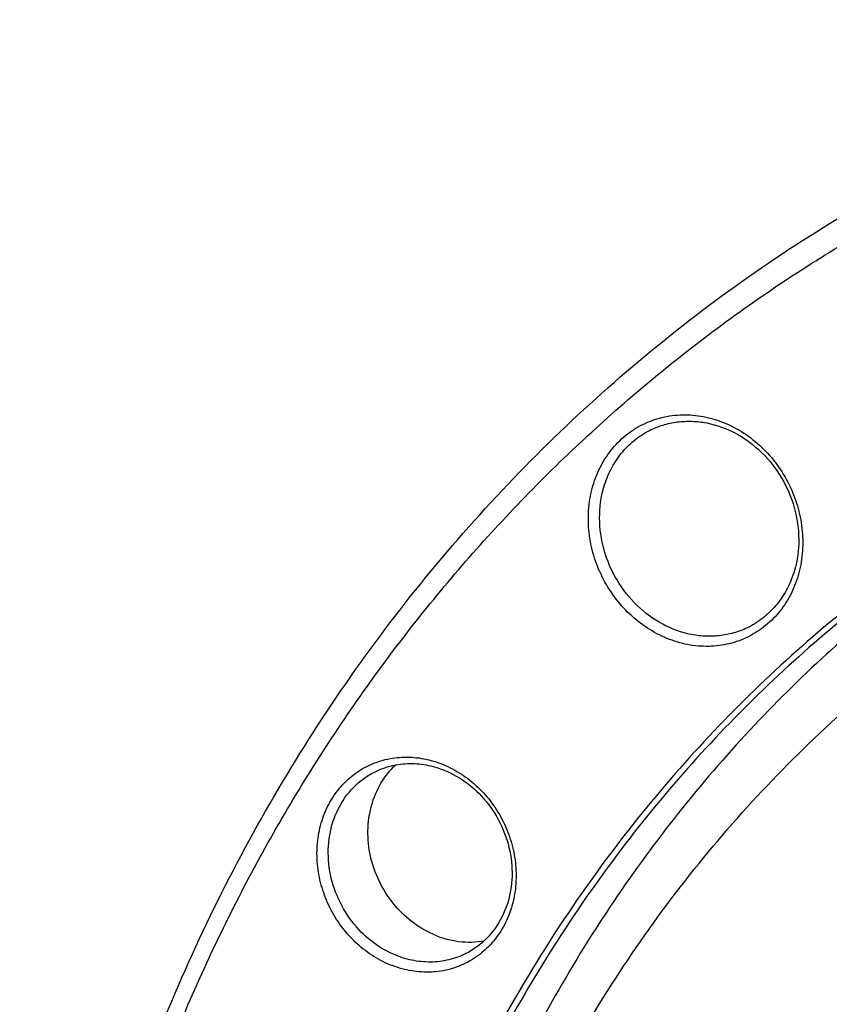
# Model space of a CAD drawing. Header units: millimetres. Extents: x 0 to 420, y 0 to 297.
# Tile 8 of 108: x 27 to 39, y 61 to 75. Entities that reach past the tile are written whole.
import ezdxf

# ---------------------------------------------------------------- set-up
doc = ezdxf.new("R2010")
doc.units = ezdxf.units.MM
doc.header["$LTSCALE"] = 23.1
doc.layers.add('NOS-TELESO', color=7, linetype='CONTINUOUS')
doc.layers.add('PRIR-VSTUP', color=7, linetype='CONTINUOUS')

msp = doc.modelspace()

# ---------------------------------------------------------------- linework, layer by layer
at = {"layer": 'NOS-TELESO', "color": 7, "linetype": 'Continuous'}
for points, knots in [([(45.87826, 19.42538), (45.03404, 19.79466), (43.37058, 20.62078), (40.18379, 22.59733), (36.51438, 25.64938), (33.41971, 29.32618), (31.33572, 32.57682), (29.98261, 35.15173), (28.85714, 37.83165), (27.96992, 40.59113), (27.32953, 43.40368), (26.94217, 46.24237), (26.81164, 49.08), (26.93928, 51.88937), (27.32402, 54.64351), (27.96231, 57.31597), (28.84819, 59.88101), (29.97335, 62.31389), (31.32711, 64.59107), (32.8966, 66.69044), (34.66679, 68.59156), (36.62063, 70.27586), (38.73924, 71.72688), (41.00203, 72.93043), (43.387, 73.87478), (45.87089, 74.5508), (48.42954, 74.95202), (51.03808, 75.0747), (53.67121, 74.91786), (56.30358, 74.4832), (58.90952, 73.77526), (60.60256, 73.12954), (61.43632, 72.76483)], [0, 0, 0, 0, 0.03160102, 0.06357698, 0.1284542, 0.19432458, 0.22750729, 0.26074046, 0.29395145, 0.32706828, 0.36002202, 0.39274904, 0.42519319, 0.45730786, 0.48905787, 0.52042109, 0.55138971, 0.58197105, 0.61218792, 0.64207817, 0.67169366, 0.70109839, 0.73036592, 0.75957613, 0.78881156, 0.81815361, 0.8476787, 0.8774549, 0.90753908, 0.93797472, 0.96879058, 1, 1, 1, 1]), ([(45.93953, 19.16833), (44.67038, 19.72349), (42.1883, 21.02977), (38.74802, 23.49862), (35.62525, 26.44358), (32.88603, 29.80183), (30.97015, 32.8865), (29.67991, 35.49), (28.56002, 38.16669), (27.48944, 41.62287), (26.87697, 45.17418), (26.67384, 48.02118), (26.66216, 50.83539), (27.00152, 54.30185), (27.97591, 58.30829), (29.49617, 62.0618), (31.20073, 64.92532), (32.79993, 67.00583), (34.10639, 68.45094), (35.51715, 69.77824), (37.02484, 70.98083), (38.62131, 72.05218), (39.73983, 72.67547), (40.3103, 72.96311)], [0, 0, 0, 0, 0.06249948, 0.12605419, 0.19049552, 0.25558859, 0.3210514, 0.35384231, 0.3866093, 0.45188286, 0.51661077, 0.54870592, 0.58057331, 0.64350166, 0.70531166, 0.76597305, 0.82555305, 0.8550083, 0.88426234, 0.91334901, 0.9423063, 0.97117547, 1, 1, 1, 1]), ([(44.53393, 69.50931), (44.0056, 69.32023), (42.96506, 68.89642), (41.46522, 68.12812), (40.03595, 67.23207), (38.68573, 66.21359), (37.42231, 65.07849), (35.85855, 63.41366), (34.15495, 61.0672), (32.57347, 57.91906), (31.4806, 54.50056), (30.99933, 51.50463), (30.87332, 49.05403), (30.92235, 46.56103), (31.31531, 43.43208), (32.13422, 40.37082), (33.03495, 37.99176), (34.09562, 35.67182), (35.70574, 32.91726), (38.05052, 29.91531), (40.75553, 27.28427), (43.75819, 25.08555), (45.9355, 23.93024), (47.05003, 23.44272)], [0, 0, 0, 0, 0.02894151, 0.05786203, 0.08681078, 0.11583617, 0.14498448, 0.17429859, 0.23352183, 0.29379608, 0.35525301, 0.41791134, 0.44968734, 0.48172171, 0.54641859, 0.61178165, 0.64463494, 0.67753447, 0.74326271, 0.80866169, 0.87341533, 0.93725841, 1, 1, 1, 1]), ([(35.13339, 68.1556), (35.16304, 68.25725), (35.24138, 68.4531), (35.41479, 68.71368), (35.63637, 68.92755), (35.89748, 69.08587), (36.18773, 69.18226), (36.49547, 69.21302), (36.80851, 69.17726), (37.11474, 69.07677), (37.40255, 68.91577), (37.66116, 68.70061), (37.88092, 68.43956), (38.05365, 68.14255), (38.17286, 67.82077), (38.234, 67.48628), (38.23467, 67.15184), (38.19405, 66.93434), (38.16364, 66.83009)], [0, 0, 0, 0, 0.06153802, 0.1216262, 0.18062145, 0.23907114, 0.29762115, 0.35689904, 0.41740194, 0.47941779, 0.54299247, 0.60793953, 0.67388082, 0.74030617, 0.80664313, 0.87233045, 0.93689134, 1, 1, 1, 1]), ([(35.97015, 68.97068), (36.03354, 69.00264), (36.16645, 69.05604), (36.37727, 69.10161), (36.59526, 69.11187), (36.89096, 69.07812), (37.25448, 68.94603), (37.6349, 68.66519), (37.93346, 68.28586), (38.1251, 67.84034), (38.19375, 67.36664), (38.15173, 67.05194), (38.10867, 66.90428)], [0, 0, 0, 0, 0.05778341, 0.11593675, 0.17479082, 0.23460429, 0.35731709, 0.48451477, 0.6147702, 0.74572126, 0.87480104, 1, 1, 1, 1]), ([(35.29486, 68.13511), (35.32136, 68.22595), (35.39071, 68.4012), (35.54293, 68.63592), (35.73684, 68.83108), (35.88988, 68.93021), (35.97015, 68.97068)], [0, 0, 0, 0, 0.25728685, 0.5087064, 0.75559029, 1, 1, 1, 1]), ([(42.39423, 68.51223), (41.44021, 68.03119), (39.60292, 66.90504), (37.15269, 64.77839), (35.05375, 62.25705), (33.35112, 59.39622), (32.07954, 56.25707), (31.26478, 52.90676), (30.98097, 50.00792), (30.99074, 47.65454), (31.16061, 45.27373), (31.67278, 42.30395), (32.56806, 39.41372), (33.50456, 37.17534), (34.58353, 34.99816), (36.18569, 32.41861), (38.47636, 29.61027), (41.08778, 27.14754), (43.96471, 25.08297), (46.04035, 23.9906), (47.10168, 23.52634)], [0, 0, 0, 0, 0.05765284, 0.11565688, 0.17432797, 0.23391655, 0.29458669, 0.3564056, 0.41934301, 0.451215, 0.48331478, 0.54805201, 0.61333498, 0.64610669, 0.67890233, 0.74437458, 0.80947703, 0.87392765, 0.93749152, 1, 1, 1, 1]), ([(38.16364, 66.83009), (38.13399, 66.72845), (38.05565, 66.5326), (37.88224, 66.27201), (37.66066, 66.05814), (37.39955, 65.89983), (37.1093, 65.80343), (36.80156, 65.77268), (36.48852, 65.80844), (36.18229, 65.90892), (35.89448, 66.06993), (35.63587, 66.28509), (35.41611, 66.54613), (35.24338, 66.84315), (35.12417, 67.16493), (35.06303, 67.49941), (35.06236, 67.83385), (35.10298, 68.05136), (35.13339, 68.1556)], [0, 0, 0, 0, 0.06153802, 0.1216262, 0.18062145, 0.23907114, 0.29762115, 0.35689904, 0.41740194, 0.47941779, 0.54299247, 0.60793953, 0.67388082, 0.74030617, 0.80664313, 0.87233045, 0.93689134, 1, 1, 1, 1]), ([(37.43338, 66.06871), (37.36999, 66.03675), (37.23708, 65.98335), (37.02626, 65.93778), (36.80827, 65.92752), (36.51257, 65.96127), (36.14905, 66.09336), (35.76863, 66.37421), (35.47007, 66.75353), (35.27843, 67.19905), (35.20977, 67.67275), (35.25179, 67.98746), (35.29486, 68.13511)], [0, 0, 0, 0, 0.05778341, 0.11593675, 0.17479082, 0.23460429, 0.35731709, 0.48451477, 0.6147702, 0.74572126, 0.87480104, 1, 1, 1, 1]), ([(38.10867, 66.90428), (38.08217, 66.81344), (38.01281, 66.6382), (37.86059, 66.40347), (37.66668, 66.20831), (37.51364, 66.10918), (37.43338, 66.06871)], [0, 0, 0, 0, 0.25728676, 0.50870635, 0.75559032, 1, 1, 1, 1]), ([(32.1017, 61.09954), (32.00864, 61.14024), (31.82816, 61.24118), (31.58811, 61.44094), (31.38401, 61.68334), (31.22363, 61.95914), (31.11294, 62.25794), (31.05616, 62.56851), (31.05556, 62.87916), (31.11136, 63.17814), (31.22175, 63.45403), (31.3828, 63.69608), (31.58855, 63.89465), (31.83101, 64.04167), (32.10052, 64.13118), (32.3863, 64.15973), (32.6769, 64.12656), (32.86432, 64.06504), (32.95509, 64.02533)], [0, 0, 0, 0, 0.06357458, 0.12852171, 0.19446299, 0.26088834, 0.32722527, 0.3929126, 0.45747336, 0.5205822, 0.58212043, 0.64220847, 0.70120372, 0.75965339, 0.81820339, 0.87748128, 0.93798426, 1, 1, 1, 1]), ([(32.7735, 61.53425), (32.65973, 61.58402), (32.4415, 61.71527), (32.16879, 61.98569), (31.96202, 62.31513), (31.83474, 62.68213), (31.79526, 63.06304), (31.84685, 63.43331), (31.98681, 63.76827), (32.13592, 63.95533), (32.22068, 64.03446)], [0, 0, 0, 0, 0.12471962, 0.25270238, 0.38242751, 0.51198021, 0.63948404, 0.76352911, 0.88354036, 1, 1, 1, 1]), ([(31.90631, 63.92866), (31.98627, 63.96897), (32.15726, 64.03151), (32.43019, 64.06444), (32.70886, 64.03597), (32.88858, 63.97768), (32.97552, 63.93965)], [0, 0, 0, 0, 0.24365155, 0.49015868, 0.74182487, 1, 1, 1, 1]), ([(32.95509, 64.02533), (33.04816, 63.98462), (33.22864, 63.88369), (33.46869, 63.68393), (33.67278, 63.44152), (33.83316, 63.16573), (33.94386, 62.86693), (34.00063, 62.55636), (34.00124, 62.24571), (33.94543, 61.94673), (33.83505, 61.67084), (33.67399, 61.42878), (33.46825, 61.23021), (33.22578, 61.0832), (32.95627, 60.99369), (32.6705, 60.96514), (32.3799, 60.99831), (32.19248, 61.05983), (32.1017, 61.09954)], [0, 0, 0, 0, 0.06357458, 0.12852171, 0.19446299, 0.26088834, 0.32722527, 0.3929126, 0.45747336, 0.5205822, 0.58212043, 0.64220847, 0.70120372, 0.75965339, 0.81820339, 0.87748128, 0.93798426, 1, 1, 1, 1]), ([(32.18777, 61.23892), (32.06009, 61.29477), (31.8166, 61.44648), (31.52312, 61.76354), (31.31689, 62.14836), (31.21488, 62.56984), (31.22575, 62.99425), (31.35023, 63.38713), (31.57958, 63.71486), (31.79226, 63.87115), (31.90631, 63.92866)], [0, 0, 0, 0, 0.12609542, 0.25570425, 0.38677909, 0.5168593, 0.64376321, 0.7662386, 0.8844368, 1, 1, 1, 1]), ([(32.97552, 63.93965), (33.1032, 63.8838), (33.34669, 63.73209), (33.64017, 63.41503), (33.8464, 63.0302), (33.94841, 62.60872), (33.93754, 62.18432), (33.81306, 61.79143), (33.58371, 61.4637), (33.37103, 61.30741), (33.25698, 61.24991)], [0, 0, 0, 0, 0.12609542, 0.25570425, 0.38677909, 0.5168593, 0.64376321, 0.7662386, 0.8844368, 1, 1, 1, 1]), ([(32.7735, 61.53425), (32.89289, 61.48203), (33.14325, 61.41077), (33.40419, 61.41676), (33.52815, 61.43961)], [0, 0, 0, 0, 0.50831551, 1, 1, 1, 1]), ([(33.25698, 61.24991), (33.17702, 61.20959), (33.00603, 61.14705), (32.73311, 61.11412), (32.45443, 61.1426), (32.27471, 61.20089), (32.18777, 61.23892)], [0, 0, 0, 0, 0.24365155, 0.49015868, 0.74182487, 1, 1, 1, 1])]:
    msp.add_open_spline(points, degree=3, knots=knots, dxfattribs=at)
at = {"layer": 'PRIR-VSTUP', "color": 7, "linetype": 'Continuous'}
for points, knots in [([(47.39711, 24.47693), (46.25369, 24.97709), (44.024, 26.17608), (40.97539, 28.48283), (38.26477, 31.25556), (35.96399, 34.42056), (34.13277, 37.89461), (32.81922, 41.58652), (32.05806, 45.39955), (31.86995, 49.2337), (32.26095, 52.98826), (33.22227, 56.5641), (34.73035, 59.86601), (36.74698, 62.80501), (39.21954, 65.30077), (42.08246, 67.28436), (45.25646, 68.70058), (47.51364, 69.23859), (48.65762, 69.40403)], [0, 0, 0, 0, 0.06309977, 0.12737159, 0.19258998, 0.2584324, 0.32452383, 0.39046623, 0.4558749, 0.52041305, 0.58382435, 0.64596125, 0.70680602, 0.76648077, 0.8252419, 0.88345619, 0.94155903, 1, 1, 1, 1]), ([(42.44709, 68.41792), (41.52068, 67.91681), (39.74063, 66.75617), (37.37846, 64.59691), (35.36556, 62.06009), (33.1871, 58.22074), (31.54986, 52.73238), (31.46398, 45.7315), (33.21298, 38.79934), (36.65439, 32.48274), (41.51089, 27.28102), (45.52488, 24.78891), (47.62847, 23.86875)], [0, 0, 0, 0, 0.05774045, 0.11588293, 0.17472844, 0.23451088, 0.35706575, 0.48396059, 0.61391401, 0.74477126, 0.87412988, 1, 1, 1, 1])]:
    msp.add_open_spline(points, degree=3, knots=knots, dxfattribs=at)

doc.saveas('drawing.dxf')
